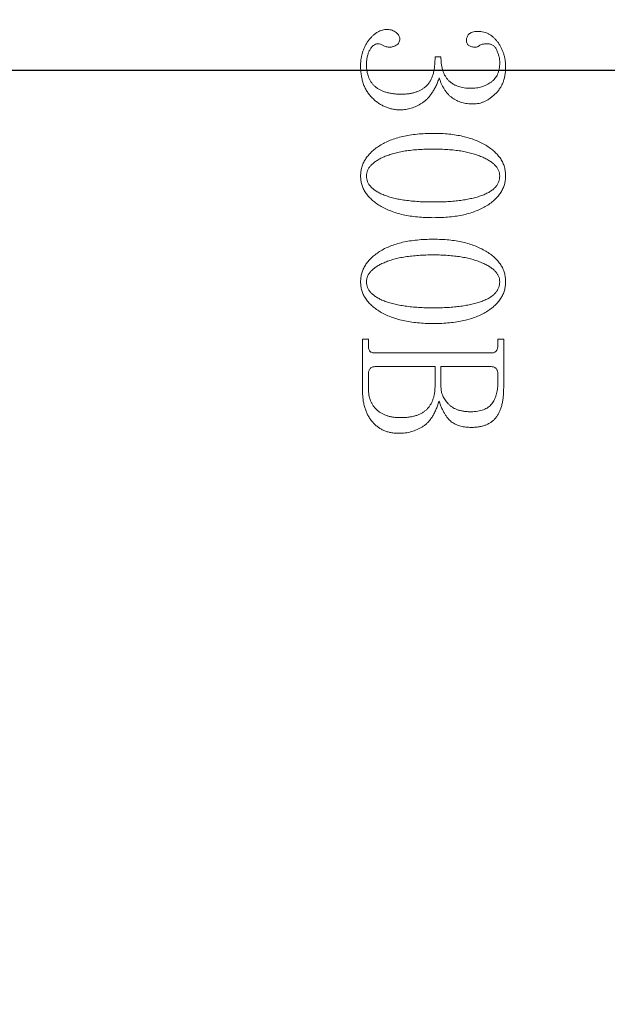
# Model space of a CAD drawing. Header units: millimetres. Extents: x 0 to 658, y -2 to 210.
# Tile 18 of 26: x 212 to 216, y 114 to 121. Entities that reach past the tile are written whole.
import ezdxf

# ---------------------------------------------------------------- set-up
doc = ezdxf.new("R2010")
doc.units = ezdxf.units.MM
doc.layers.add('图框', color=7, linetype='Continuous')
doc.styles.add('SLDTEXTSTYLE0', font='TXT', dxfattribs={"width": 0.7})
doc.dimstyles.new('SLDDIMSTYLE2', dxfattribs={"dimtxt": 3.5, "dimasz": 4.08, "dimexe": 0, "dimexo": 0.0625, "dimgap": 0.875, "dimtad": 2, "dimlfac": 5, "dimrnd": 1e-09, "dimzin": 12, "dimdsep": 46, "dimtxsty": 'SLDTEXTSTYLE0', "dimsah": 1, "dimcen": 0.09, "dimadec": 0, "dimazin": 3, "dimtfac": 1, "dimtmove": 0, "dimatfit": 0, "dimfxl": 0, "dimfrac": 2, "dimtolj": 1, "dimtzin": 12, "dimarcsym": 0})

# ---------------------------------------------------------------- blocks, each defined once
blk = doc.blocks.new('_D_60')
at = {"layer": '图框'}
for p, q in [((208.105, 129.4474), (208.105, 135.7974)), ((224.5781, 129.4474), (206.105, 129.4474)), ((208.105, 129.4474), (208.105, 120.4474)), ((224.5781, 120.4474), (206.105, 120.4474)), ((208.105, 120.4474), (208.105, 114.0974))]:
    blk.add_line(p, q, dxfattribs=at)
for points in [[(208.105, 129.4474), (208.613, 133.5274), (207.597, 133.5274)], [(208.105, 120.4474), (207.597, 116.3674), (208.613, 116.3674)]]:
    blk.add_solid(points, dxfattribs=at)
at = {"layer": '图框', "insert": (203.5933, 124.2551), "char_height": 3.5, "attachment_point": 1, "rotation": 90, "style": 'SLDTEXTSTYLE0'}
blk.add_mtext('45', dxfattribs=at)
blk = doc.blocks.new('_D_61')
at = {"layer": '图框'}
for p, q in [((208.105, 120.4474), (208.105, 126.7974)), ((224.5781, 120.4474), (206.105, 120.4474)), ((208.105, 111.4474), (208.105, 120.4474)), ((224.5781, 111.4474), (206.105, 111.4474)), ((208.105, 111.4474), (208.105, 105.0974))]:
    blk.add_line(p, q, dxfattribs=at)
for points in [[(208.105, 120.4474), (208.613, 124.5274), (207.597, 124.5274)], [(208.105, 111.4474), (207.597, 107.3674), (208.613, 107.3674)]]:
    blk.add_solid(points, dxfattribs=at)
at = {"layer": '图框', "insert": (203.5933, 114.2484), "char_height": 3.5, "attachment_point": 1, "rotation": 90, "style": 'SLDTEXTSTYLE0'}
blk.add_mtext('45', dxfattribs=at)

msp = doc.modelspace()

# ---------------------------------------------------------------- linework, layer by layer
at = {"color": 7, "linetype": 'Continuous', "lineweight": 15}
for p, q in [((214.8641619, 120.54465101), (214.90582853, 120.54465101)), ((214.350273, 118.17941651), (214.350273, 118.54465143)), ((214.350273, 118.54465143), (214.39193963, 118.54465143)), ((214.39193963, 118.54465143), (214.39193963, 118.49886016)), ((215.30860691, 118.54465143), (215.35027354, 118.54465143)), ((215.30860691, 118.50580559), (215.30860691, 118.54465143)), ((215.35027354, 118.54465143), (215.35027354, 118.19938109)), ((214.43816303, 118.4474288), (215.26238202, 118.4474288)), ((214.8641619, 118.35020617), (214.43751185, 118.35020617)), ((214.8641619, 118.21847842), (214.8641619, 118.35020617)), ((214.90582853, 118.35020617), (214.90582853, 118.20459054)), ((215.26259958, 118.35020617), (214.90582853, 118.35020617)), ((214.39193963, 118.29855726), (214.39193963, 118.1954755)), ((215.30860691, 118.23258535), (215.30860691, 118.29985962))]:
    msp.add_line(p, q, dxfattribs=at)
for points, knots in [([(214.33638409, 120.48084875), (214.33651425, 120.48953989), (214.33676988, 120.50660844), (214.33987073, 120.53166011), (214.34391424, 120.55592583), (214.35069694, 120.57910284), (214.35852019, 120.60159058), (214.36868009, 120.62292527), (214.38040598, 120.6434075), (214.39378701, 120.66276413), (214.40822316, 120.68063119), (214.42381656, 120.69605593), (214.43952884, 120.70948244), (214.456081, 120.72018307), (214.4730031, 120.72889034), (214.49077295, 120.73457843), (214.50887438, 120.73860086), (214.52118543, 120.73893019), (214.52735631, 120.73909527)], [0, 0, 0, 0, 0.07366069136, 0.14466235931, 0.21385725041, 0.28203290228, 0.3491766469, 0.41559333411, 0.48210063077, 0.54914901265, 0.61497655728, 0.67657741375, 0.73494042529, 0.78990248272, 0.84340361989, 0.8957850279, 0.94776249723, 1, 1, 1, 1]), ([(214.52735631, 120.73909527), (214.53303044, 120.73888745), (214.54410556, 120.73848179), (214.56006039, 120.73402698), (214.57505347, 120.72741977), (214.58811678, 120.71774951), (214.59946178, 120.70743129), (214.60772138, 120.69631139), (214.6132605, 120.68518218), (214.61387186, 120.67744451), (214.61416187, 120.67377409)], [0, 0, 0, 0, 0.1435545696, 0.2801990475, 0.4173354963, 0.5568454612, 0.6905504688, 0.8046912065, 0.907354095, 1, 1, 1, 1]), ([(215.08638409, 120.66400847), (215.08659085, 120.66772164), (215.08700438, 120.67514798), (215.09045747, 120.68599534), (215.09603683, 120.69630095), (215.10361093, 120.70627474), (215.11438749, 120.71506985), (215.12895432, 120.72133196), (215.14708921, 120.7244569), (215.16023044, 120.72494349), (215.16733027, 120.72520638)], [0, 0, 0, 0, 0.0971486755, 0.194297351, 0.295220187, 0.40329667, 0.5205446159, 0.6554788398, 0.8138650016, 1, 1, 1, 1]), ([(215.16733027, 120.72520638), (215.17443087, 120.72492433), (215.18835601, 120.72437119), (215.20876368, 120.7209583), (215.22799156, 120.71468126), (215.24646398, 120.70646064), (215.26383529, 120.69556496), (215.28002344, 120.68207363), (215.29527978, 120.66634341), (215.30936018, 120.64842686), (215.32235741, 120.6291333), (215.33332936, 120.60858372), (215.34295291, 120.58753826), (215.3508956, 120.56573559), (215.35659702, 120.54307943), (215.36101081, 120.51983206), (215.36367946, 120.49581246), (215.36399944, 120.47955333), (215.36416187, 120.47130013)], [0, 0, 0, 0, 0.0597687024, 0.1172137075, 0.1734295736, 0.229553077, 0.2869819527, 0.3453611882, 0.4064908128, 0.4710436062, 0.5368894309, 0.6019909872, 0.6668301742, 0.7315291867, 0.7969373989, 0.8632011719, 0.9305603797, 1, 1, 1, 1]), ([(214.45877992, 120.63753277), (214.45309378, 120.63699403), (214.44167181, 120.63591185), (214.42587609, 120.62653779), (214.41183012, 120.61221941), (214.40033185, 120.59268491), (214.39059111, 120.57042331), (214.38338656, 120.54630098), (214.37894031, 120.52101548), (214.37835015, 120.5037258), (214.37805075, 120.49495465)], [0, 0, 0, 0, 0.0950270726, 0.1908842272, 0.301025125, 0.4300161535, 0.5695141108, 0.7092666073, 0.8525093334, 1, 1, 1, 1]), ([(214.54515145, 120.61409527), (214.54050457, 120.6141592), (214.5315048, 120.61428301), (214.51870251, 120.61696753), (214.50667721, 120.62012289), (214.49334184, 120.62726744), (214.47813948, 120.63574775), (214.46489402, 120.63696903), (214.45877992, 120.63753277)], [0, 0, 0, 0, 0.15365641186, 0.29759126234, 0.43266182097, 0.5635147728, 0.79851861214, 1, 1, 1, 1]), ([(214.61416187, 120.67377409), (214.61396787, 120.668651), (214.61360181, 120.65898413), (214.60820878, 120.64582852), (214.59996678, 120.63477777), (214.58834345, 120.62731125), (214.57633536, 120.62173685), (214.56499111, 120.61759117), (214.55477068, 120.61468943), (214.54820542, 120.61428391), (214.54515145, 120.61409527)], [0, 0, 0, 0, 0.1506026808, 0.284174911, 0.4139180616, 0.5522932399, 0.6873158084, 0.8058351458, 0.90967999, 1, 1, 1, 1]), ([(215.14975214, 120.61409527), (215.14518469, 120.61418879), (215.1364264, 120.61436812), (215.1240272, 120.61657885), (215.1130363, 120.62000853), (215.10347427, 120.62473878), (215.09541928, 120.63129668), (215.09019086, 120.64058087), (215.08688165, 120.65163002), (215.08655675, 120.6597128), (215.08638409, 120.66400847)], [0, 0, 0, 0, 0.14808999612, 0.28396854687, 0.40723160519, 0.5206414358, 0.62887770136, 0.73840510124, 0.8609729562, 1, 1, 1, 1]), ([(215.23612367, 120.63753277), (215.22916484, 120.63746788), (215.21665215, 120.63735119), (215.20001757, 120.63521066), (215.18720649, 120.63214045), (215.17877214, 120.62634237), (215.17290496, 120.62022307), (215.16555622, 120.61702564), (215.15797842, 120.61430028), (215.15252897, 120.61416447), (215.14975214, 120.61409527)], [0, 0, 0, 0, 0.2271089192, 0.4083647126, 0.5490115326, 0.6513181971, 0.7385189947, 0.8231161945, 0.9098670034, 1, 1, 1, 1]), ([(215.3224952, 120.50320118), (215.32221502, 120.51015985), (215.32164225, 120.52438551), (215.31779147, 120.54600819), (215.31136803, 120.56829075), (215.30414447, 120.58695851), (215.2972952, 120.60161421), (215.29091785, 120.61116855), (215.28397246, 120.61950185), (215.27578913, 120.62593763), (215.26710169, 120.63127239), (215.25749945, 120.63505138), (215.24707296, 120.63721749), (215.2398231, 120.63742625), (215.23612367, 120.63753277)], [0, 0, 0, 0, 0.1179656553, 0.2411578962, 0.371210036, 0.5105958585, 0.5802536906, 0.644882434, 0.704876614, 0.7632957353, 0.8205051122, 0.8772127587, 0.9373446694, 1, 1, 1, 1]), ([(214.61806812, 120.16965083), (214.6088645, 120.16988291), (214.59073385, 120.17034011), (214.5640263, 120.17452163), (214.53804528, 120.18060328), (214.51301918, 120.18999662), (214.48860863, 120.20134069), (214.46532132, 120.21574635), (214.44255371, 120.23220502), (214.42111807, 120.25146366), (214.40098462, 120.27270198), (214.38391361, 120.29668014), (214.36890066, 120.32233705), (214.35714788, 120.35027847), (214.34760237, 120.38001674), (214.34137847, 120.41185537), (214.33698845, 120.4456431), (214.33658925, 120.46889761), (214.33638409, 120.48084875)], [0, 0, 0, 0, 0.0587154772, 0.1156664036, 0.1722303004, 0.2287696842, 0.2859914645, 0.3438083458, 0.4032942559, 0.4651166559, 0.527529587, 0.589697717, 0.6525923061, 0.7169301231, 0.7828010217, 0.8516341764, 0.9237507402, 1, 1, 1, 1]), ([(214.37805075, 120.49495465), (214.378166, 120.48633524), (214.37839049, 120.46954492), (214.38160826, 120.44524513), (214.38622909, 120.42253443), (214.39299804, 120.40149688), (214.40170704, 120.38217068), (214.41208464, 120.36428322), (214.42490645, 120.34846393), (214.43925383, 120.33388095), (214.45591421, 120.3213047), (214.4745978, 120.31041373), (214.49526158, 120.30098736), (214.51827209, 120.29376351), (214.54323644, 120.28796879), (214.57026128, 120.28353903), (214.59936676, 120.28130562), (214.61943935, 120.28094687), (214.62978687, 120.28076194)], [0, 0, 0, 0, 0.0681347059, 0.1327240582, 0.193553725, 0.2512816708, 0.3071180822, 0.3609965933, 0.4143498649, 0.467761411, 0.5224692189, 0.5789006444, 0.6385726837, 0.7017291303, 0.7693258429, 0.8412003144, 0.9181380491, 1, 1, 1, 1]), ([(214.62978687, 120.28076194), (214.63840232, 120.28091686), (214.65516825, 120.28121835), (214.6796897, 120.2839062), (214.70292611, 120.2881794), (214.72494078, 120.29425255), (214.74565837, 120.30207292), (214.76508108, 120.31164451), (214.78317424, 120.32300342), (214.80011564, 120.33606778), (214.81561538, 120.35153689), (214.82864128, 120.37036801), (214.83976481, 120.39211779), (214.84873271, 120.41685138), (214.85565993, 120.44456704), (214.8605116, 120.47521065), (214.86355977, 120.50892717), (214.8639557, 120.53241875), (214.86416187, 120.54465083)], [0, 0, 0, 0, 0.0634694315, 0.1235133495, 0.1815381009, 0.237407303, 0.2915616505, 0.3444846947, 0.3966942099, 0.448729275, 0.5018773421, 0.5573381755, 0.616701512, 0.6814628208, 0.7507600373, 0.8269142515, 0.9098741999, 1, 1, 1, 1]), ([(214.90582853, 120.54465083), (214.90598155, 120.53545699), (214.9062774, 120.51768105), (214.90893269, 120.49192825), (214.91316596, 120.46802256), (214.91928085, 120.44594104), (214.92696513, 120.42560584), (214.93683551, 120.40733934), (214.94819221, 120.39082699), (214.96123326, 120.37622262), (214.97600812, 120.36355401), (214.99206812, 120.35246587), (215.00959449, 120.34304115), (215.02854328, 120.33549605), (215.0488235, 120.32961173), (215.07041958, 120.32561115), (215.093331, 120.32286847), (215.10908961, 120.32257807), (215.11720006, 120.32242861)], [0, 0, 0, 0, 0.0785796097, 0.1519307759, 0.2210733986, 0.2858906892, 0.3475634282, 0.4064963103, 0.4629363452, 0.5185572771, 0.5733608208, 0.6289404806, 0.6851088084, 0.7431029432, 0.8029917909, 0.8653337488, 0.9306916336, 1, 1, 1, 1]), ([(215.11720006, 120.32242861), (215.13047581, 120.32298925), (215.15648268, 120.32408755), (215.19422141, 120.33216088), (215.22923383, 120.34613624), (215.25611713, 120.36195395), (215.27558903, 120.37728598), (215.28813958, 120.39081973), (215.29874434, 120.40579978), (215.30759324, 120.42231275), (215.31424468, 120.44037591), (215.31896719, 120.45996921), (215.32215652, 120.481034), (215.32238007, 120.49566558), (215.3224952, 120.50320118)], [0, 0, 0, 0, 0.1288227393, 0.2523605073, 0.3724517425, 0.4933572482, 0.553781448, 0.6124040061, 0.6718285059, 0.7315137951, 0.7937270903, 0.8581020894, 0.9269192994, 1, 1, 1, 1]), ([(215.36416187, 120.47130013), (215.36397932, 120.46166837), (215.36362257, 120.442845), (215.36008291, 120.41537298), (215.35423527, 120.38943757), (215.34612473, 120.36496651), (215.33603515, 120.34175017), (215.32306176, 120.32025762), (215.3080423, 120.30015956), (215.29097037, 120.28188148), (215.27255137, 120.26556003), (215.25382751, 120.25104429), (215.23483167, 120.23864672), (215.21531845, 120.22889092), (215.19565675, 120.22105957), (215.17570422, 120.21526012), (215.15543347, 120.21196156), (215.14180629, 120.21153213), (215.1349952, 120.2113175)], [0, 0, 0, 0, 0.0751862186, 0.1469365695, 0.2158695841, 0.2825027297, 0.3480055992, 0.4131101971, 0.4780749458, 0.5436289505, 0.6080411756, 0.6700734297, 0.7285219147, 0.7848602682, 0.8401436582, 0.8936076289, 0.9468233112, 1, 1, 1, 1]), ([(214.89389277, 120.3957793), (214.88995473, 120.3852459), (214.88232011, 120.36482493), (214.86937861, 120.33588309), (214.85514172, 120.30972535), (214.84026423, 120.28599372), (214.82439765, 120.26483958), (214.80765533, 120.24619564), (214.78982382, 120.2302446), (214.76515323, 120.21296937), (214.73361728, 120.19595727), (214.6952421, 120.18088512), (214.65671105, 120.17150479), (214.6308488, 120.17026401), (214.61806812, 120.16965083)], [0, 0, 0, 0, 0.0881352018, 0.1708664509, 0.2482484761, 0.3213951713, 0.3902304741, 0.4552615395, 0.5175115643, 0.5772956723, 0.6909698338, 0.797424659, 0.8998907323, 1, 1, 1, 1]), ([(215.1349952, 120.2113175), (215.12775524, 120.21141779), (215.11353047, 120.21161484), (215.0926532, 120.21389939), (215.07263847, 120.21733764), (215.05337608, 120.22208442), (215.03497662, 120.22842391), (215.01726842, 120.23596919), (215.00055893, 120.24517008), (214.98460703, 120.25560914), (214.96951601, 120.26754022), (214.9557215, 120.28129295), (214.94275135, 120.29642116), (214.93078828, 120.31316371), (214.92004509, 120.33161074), (214.91022111, 120.35156358), (214.90127941, 120.372991), (214.89639063, 120.38807324), (214.89389277, 120.3957793)], [0, 0, 0, 0, 0.06597233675, 0.12961982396, 0.1911977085, 0.2510131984, 0.31023691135, 0.36842361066, 0.42626176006, 0.48387391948, 0.54206061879, 0.60128066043, 0.66114701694, 0.7235456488, 0.78857528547, 0.85551927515, 0.92617954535, 1, 1, 1, 1]), ([(214.33638409, 119.70155187), (214.33680252, 119.71200218), (214.33762973, 119.73266151), (214.34419924, 119.76290099), (214.35462956, 119.79200314), (214.36983331, 119.81953871), (214.38898865, 119.84593674), (214.41240943, 119.8708839), (214.43999258, 119.89463553), (214.4716757, 119.91686941), (214.5071689, 119.93727966), (214.54650188, 119.95477711), (214.58919469, 119.96971854), (214.63532295, 119.98206726), (214.68493791, 119.99155265), (214.73800796, 119.99809701), (214.79450299, 120.00235722), (214.83333772, 120.00277123), (214.85331117, 120.00298416)], [0, 0, 0, 0, 0.0473331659, 0.0935735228, 0.1396309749, 0.187025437, 0.2356284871, 0.2871368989, 0.3417685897, 0.4003586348, 0.4623436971, 0.527068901, 0.5952061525, 0.6671925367, 0.7433361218, 0.8239900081, 0.9094746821, 1, 1, 1, 1]), ([(214.85331117, 120.00298416), (214.87190789, 120.0027369), (214.90827593, 120.00225336), (214.96147775, 119.99840417), (215.0119368, 119.99155205), (215.05972785, 119.98274066), (215.10459723, 119.97058685), (215.14688166, 119.95648951), (215.18631502, 119.93920998), (215.22276628, 119.91964488), (215.25583461, 119.89813033), (215.28456395, 119.87461929), (215.30929147, 119.84979783), (215.32935462, 119.82322236), (215.34518125, 119.79511143), (215.3558979, 119.76522516), (215.36304426, 119.7339335), (215.36378599, 119.71244261), (215.36416187, 119.70155187)], [0, 0, 0, 0, 0.0850839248, 0.1663915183, 0.2438603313, 0.3179900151, 0.3885592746, 0.4563826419, 0.5217467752, 0.5852751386, 0.6454945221, 0.7019430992, 0.7548371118, 0.8054103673, 0.8538562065, 0.9018145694, 0.9502434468, 1, 1, 1, 1]), ([(214.85331117, 119.89187305), (214.8350067, 119.89171481), (214.7994633, 119.89140755), (214.74769997, 119.88879767), (214.69913987, 119.88442914), (214.65367651, 119.87881708), (214.61149958, 119.87085039), (214.57227145, 119.86175379), (214.5362851, 119.8504191), (214.50346076, 119.83774988), (214.47432257, 119.82364013), (214.44860964, 119.80913466), (214.42723558, 119.79309836), (214.40931477, 119.77668452), (214.39542732, 119.75918622), (214.38532734, 119.74083662), (214.37918823, 119.72146952), (214.37842908, 119.70817648), (214.37805075, 119.70155187)], [0, 0, 0, 0, 0.0994786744, 0.1931665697, 0.2815818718, 0.3644324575, 0.4420050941, 0.5147628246, 0.5831523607, 0.6468883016, 0.7057948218, 0.7589976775, 0.8070405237, 0.8507081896, 0.8907416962, 0.9278602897, 0.9640490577, 1, 1, 1, 1]), ([(215.3224952, 119.70155187), (215.32213443, 119.70818118), (215.32140932, 119.72150528), (215.31497582, 119.74085334), (215.30466945, 119.75919017), (215.2905534, 119.77675127), (215.27216993, 119.7931524), (215.25016727, 119.80912254), (215.22382278, 119.82363645), (215.19408931, 119.83770307), (215.16090603, 119.85034662), (215.12493487, 119.86170133), (215.08614776, 119.87080943), (215.04484457, 119.87878968), (215.00075494, 119.88439635), (214.95400652, 119.88879782), (214.90455588, 119.89139772), (214.8706753, 119.89171199), (214.85331117, 119.89187305)], [0, 0, 0, 0, 0.03639902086, 0.07315755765, 0.11093012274, 0.15171005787, 0.19650584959, 0.24611026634, 0.30101193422, 0.3617307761, 0.42700324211, 0.49624515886, 0.5691356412, 0.64611019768, 0.72762537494, 0.813575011, 0.90445539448, 1, 1, 1, 1]), ([(214.85331117, 119.40576194), (214.83377239, 119.405994), (214.79573898, 119.40644571), (214.74026021, 119.4104626), (214.68796706, 119.41671227), (214.63895871, 119.42622412), (214.59300447, 119.4376534), (214.55037899, 119.45239726), (214.51066398, 119.46903613), (214.47474005, 119.48892164), (214.44234329, 119.51038222), (214.41430024, 119.53376273), (214.38997189, 119.55797046), (214.37058309, 119.58413), (214.35496226, 119.61139077), (214.34448804, 119.64035149), (214.337547, 119.67048113), (214.33677543, 119.69109595), (214.33638409, 119.70155187)], [0, 0, 0, 0, 0.0890963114, 0.1734313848, 0.2535521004, 0.3291240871, 0.4009774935, 0.4693124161, 0.5346369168, 0.5970900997, 0.6562903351, 0.711582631, 0.7633724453, 0.8123963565, 0.8596603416, 0.9061113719, 0.9523792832, 1, 1, 1, 1]), ([(214.37805075, 119.70155187), (214.37841779, 119.69449376), (214.37914608, 119.68048887), (214.38527901, 119.66018478), (214.39530075, 119.64118472), (214.40920854, 119.62342909), (214.42713862, 119.60717239), (214.4486838, 119.59185833), (214.47420519, 119.5778544), (214.50354986, 119.56522128), (214.53632327, 119.55375134), (214.57238442, 119.54389816), (214.61148788, 119.53539707), (214.65376377, 119.52885738), (214.69913828, 119.52340268), (214.74771205, 119.51951846), (214.79947368, 119.5174562), (214.83500796, 119.51707131), (214.85331117, 119.51687305)], [0, 0, 0, 0, 0.0382874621, 0.0759710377, 0.1141190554, 0.1544499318, 0.1978363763, 0.2451697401, 0.29777386, 0.355678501, 0.4185752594, 0.48627654, 0.5586630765, 0.6358778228, 0.7186062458, 0.8069283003, 0.900551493, 1, 1, 1, 1]), ([(215.36416187, 119.70155187), (215.36374403, 119.69110238), (215.36292085, 119.6705155), (215.35637067, 119.64030716), (215.34570632, 119.61151331), (215.3306792, 119.5841228), (215.31166182, 119.55806415), (215.28801457, 119.53368057), (215.26040081, 119.51046372), (215.22865966, 119.48890039), (215.1934115, 119.46910389), (215.15441333, 119.45229379), (215.11231385, 119.43767167), (215.06673431, 119.4261874), (215.01807343, 119.41673883), (214.96607598, 119.41044362), (214.91081091, 119.40644381), (214.87284985, 119.40599364), (214.85331117, 119.40576194)], [0, 0, 0, 0, 0.0479777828, 0.0945226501, 0.141321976, 0.1886191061, 0.2376153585, 0.2890997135, 0.3442965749, 0.4031153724, 0.4651643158, 0.5297587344, 0.5979773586, 0.6697257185, 0.7455379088, 0.8255997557, 0.9102356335, 1, 1, 1, 1]), ([(214.85331117, 119.51687305), (214.8706744, 119.51697793), (214.90454725, 119.51718254), (214.95398676, 119.51935132), (215.00073257, 119.52308132), (215.04477549, 119.52791357), (215.08609776, 119.53449352), (215.12481102, 119.54218492), (215.16083903, 119.55146994), (215.19403066, 119.5621836), (215.22389357, 119.57443198), (215.25019284, 119.58792282), (215.27232025, 119.60322598), (215.29072962, 119.61970059), (215.3049331, 119.63801975), (215.31507372, 119.6578766), (215.32147213, 119.67924316), (215.32215148, 119.69405687), (215.3224952, 119.70155187)], [0, 0, 0, 0, 0.0950528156, 0.1854327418, 0.2708433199, 0.3517502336, 0.4279266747, 0.4998459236, 0.5677554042, 0.63150026, 0.6906297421, 0.7443035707, 0.7929692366, 0.8375371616, 0.8790440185, 0.9190716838, 0.9590542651, 1, 1, 1, 1]), ([(214.33638409, 118.95155187), (214.33680252, 118.96200218), (214.33762973, 118.98266151), (214.34419924, 119.01290099), (214.35462956, 119.04200314), (214.36983331, 119.06953871), (214.38898865, 119.09593674), (214.41240943, 119.1208839), (214.43999258, 119.14463553), (214.4716757, 119.16686941), (214.5071689, 119.18727966), (214.54650188, 119.20477711), (214.58919469, 119.21971854), (214.63532295, 119.23206726), (214.68493791, 119.24155265), (214.73800796, 119.24809701), (214.79450299, 119.25235722), (214.83333772, 119.25277123), (214.85331117, 119.25298416)], [0, 0, 0, 0, 0.0473331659, 0.0935735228, 0.1396309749, 0.187025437, 0.2356284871, 0.2871368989, 0.3417685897, 0.4003586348, 0.4623436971, 0.527068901, 0.5952061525, 0.6671925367, 0.7433361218, 0.8239900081, 0.9094746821, 1, 1, 1, 1]), ([(214.85331117, 119.25298416), (214.87190789, 119.2527369), (214.90827593, 119.25225336), (214.96147775, 119.24840417), (215.0119368, 119.24155205), (215.05972785, 119.23274066), (215.10459723, 119.22058685), (215.14688166, 119.20648951), (215.18631502, 119.18920998), (215.22276628, 119.16964488), (215.25583461, 119.14813033), (215.28456395, 119.12461929), (215.30929147, 119.09979783), (215.32935462, 119.07322236), (215.34518125, 119.04511143), (215.3558979, 119.01522516), (215.36304426, 118.9839335), (215.36378599, 118.96244261), (215.36416187, 118.95155187)], [0, 0, 0, 0, 0.0850839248, 0.1663915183, 0.2438603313, 0.3179900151, 0.3885592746, 0.4563826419, 0.5217467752, 0.5852751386, 0.6454945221, 0.7019430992, 0.7548371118, 0.8054103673, 0.8538562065, 0.9018145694, 0.9502434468, 1, 1, 1, 1]), ([(214.85331117, 119.14187305), (214.8350067, 119.14171481), (214.7994633, 119.14140755), (214.74769997, 119.13879767), (214.69913987, 119.13442914), (214.65367651, 119.12881708), (214.61149958, 119.12085039), (214.57227145, 119.11175379), (214.5362851, 119.1004191), (214.50346076, 119.08774988), (214.47432257, 119.07364013), (214.44860964, 119.05913466), (214.42723558, 119.04309836), (214.40931477, 119.02668452), (214.39542732, 119.00918622), (214.38532734, 118.99083662), (214.37918823, 118.97146952), (214.37842908, 118.95817648), (214.37805075, 118.95155187)], [0, 0, 0, 0, 0.0994786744, 0.1931665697, 0.2815818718, 0.3644324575, 0.4420050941, 0.5147628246, 0.5831523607, 0.6468883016, 0.7057948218, 0.7589976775, 0.8070405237, 0.8507081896, 0.8907416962, 0.9278602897, 0.9640490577, 1, 1, 1, 1]), ([(215.3224952, 118.95155187), (215.32213443, 118.95818118), (215.32140932, 118.97150528), (215.31497582, 118.99085334), (215.30466945, 119.00919017), (215.2905534, 119.02675127), (215.27216993, 119.0431524), (215.25016727, 119.05912254), (215.22382278, 119.07363645), (215.19408931, 119.08770307), (215.16090603, 119.10034662), (215.12493487, 119.11170133), (215.08614776, 119.12080943), (215.04484457, 119.12878968), (215.00075494, 119.13439635), (214.95400652, 119.13879782), (214.90455588, 119.14139772), (214.8706753, 119.14171199), (214.85331117, 119.14187305)], [0, 0, 0, 0, 0.0363990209, 0.0731575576, 0.1109301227, 0.1517100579, 0.1965058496, 0.2461102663, 0.3010119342, 0.3617307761, 0.4270032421, 0.4962451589, 0.5691356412, 0.6461101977, 0.7276253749, 0.813575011, 0.9044553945, 1, 1, 1, 1]), ([(214.85331117, 118.65576194), (214.83377239, 118.655994), (214.79573898, 118.65644571), (214.74026021, 118.6604626), (214.68796706, 118.66671227), (214.63895871, 118.67622412), (214.59300447, 118.6876534), (214.55037899, 118.70239726), (214.51066398, 118.71903613), (214.47474005, 118.73892164), (214.44234329, 118.76038222), (214.41430024, 118.78376273), (214.38997189, 118.80797046), (214.37058309, 118.83413), (214.35496226, 118.86139077), (214.34448804, 118.89035149), (214.337547, 118.92048113), (214.33677543, 118.94109595), (214.33638409, 118.95155187)], [0, 0, 0, 0, 0.0890963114, 0.1734313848, 0.2535521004, 0.3291240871, 0.4009774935, 0.4693124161, 0.5346369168, 0.5970900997, 0.6562903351, 0.711582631, 0.7633724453, 0.8123963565, 0.8596603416, 0.9061113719, 0.9523792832, 1, 1, 1, 1]), ([(214.37805075, 118.95155187), (214.37841779, 118.94449376), (214.37914608, 118.93048887), (214.38527901, 118.91018478), (214.39530075, 118.89118472), (214.40920854, 118.87342909), (214.42713862, 118.85717239), (214.4486838, 118.84185833), (214.47420519, 118.8278544), (214.50354986, 118.81522128), (214.53632327, 118.80375134), (214.57238442, 118.79389816), (214.61148788, 118.78539707), (214.65376377, 118.77885738), (214.69913828, 118.77340268), (214.74771205, 118.76951846), (214.79947368, 118.7674562), (214.83500796, 118.76707131), (214.85331117, 118.76687305)], [0, 0, 0, 0, 0.0382874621, 0.0759710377, 0.1141190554, 0.1544499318, 0.1978363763, 0.2451697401, 0.29777386, 0.355678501, 0.4185752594, 0.48627654, 0.5586630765, 0.6358778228, 0.7186062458, 0.8069283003, 0.900551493, 1, 1, 1, 1]), ([(215.36416187, 118.95155187), (215.36374403, 118.94110238), (215.36292085, 118.9205155), (215.35637067, 118.89030716), (215.34570632, 118.86151331), (215.3306792, 118.8341228), (215.31166182, 118.80806415), (215.28801457, 118.78368057), (215.26040081, 118.76046372), (215.22865966, 118.73890039), (215.1934115, 118.71910389), (215.15441333, 118.70229379), (215.11231385, 118.68767167), (215.06673431, 118.6761874), (215.01807343, 118.66673883), (214.96607598, 118.66044362), (214.91081091, 118.65644381), (214.87284985, 118.65599364), (214.85331117, 118.65576194)], [0, 0, 0, 0, 0.0479777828, 0.0945226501, 0.141321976, 0.1886191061, 0.2376153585, 0.2890997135, 0.3442965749, 0.4031153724, 0.4651643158, 0.5297587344, 0.5979773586, 0.6697257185, 0.7455379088, 0.8255997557, 0.9102356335, 1, 1, 1, 1]), ([(214.85331117, 118.76687305), (214.8706744, 118.76697793), (214.90454725, 118.76718254), (214.95398676, 118.76935132), (215.00073257, 118.77308132), (215.04477549, 118.77791357), (215.08609776, 118.78449352), (215.12481102, 118.79218492), (215.16083903, 118.80146994), (215.19403066, 118.8121836), (215.22389357, 118.82443198), (215.25019284, 118.83792282), (215.27232025, 118.85322598), (215.29072962, 118.86970059), (215.3049331, 118.88801975), (215.31507372, 118.9078766), (215.32147213, 118.92924316), (215.32215148, 118.94405687), (215.3224952, 118.95155187)], [0, 0, 0, 0, 0.0950528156, 0.1854327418, 0.2708433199, 0.3517502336, 0.4279266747, 0.4998459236, 0.5677554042, 0.63150026, 0.6906297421, 0.7443035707, 0.7929692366, 0.8375371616, 0.8790440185, 0.9190716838, 0.9590542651, 1, 1, 1, 1]), ([(214.39193964, 118.4988609), (214.39202202, 118.49443702), (214.3921745, 118.48624861), (214.39432655, 118.47494032), (214.3978555, 118.46568074), (214.40310737, 118.45846736), (214.40993631, 118.45330547), (214.41817445, 118.44994039), (214.42769756, 118.44766238), (214.43453128, 118.44750974), (214.4381636, 118.44742861)], [0, 0, 0, 0, 0.1653742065, 0.3061006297, 0.4287902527, 0.5333119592, 0.6356717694, 0.7448258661, 0.8643675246, 1, 1, 1, 1]), ([(215.26238235, 118.44742861), (215.26601186, 118.447598), (215.27292316, 118.44792056), (215.28255182, 118.45023381), (215.2907491, 118.45426182), (215.2976181, 118.46008518), (215.30264771, 118.46838306), (215.30628016, 118.47878129), (215.30835594, 118.49154709), (215.30851853, 118.50080627), (215.30860631, 118.50580534)], [0, 0, 0, 0, 0.1266394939, 0.2411462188, 0.3427643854, 0.4429930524, 0.5508492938, 0.6770349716, 0.8256294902, 1, 1, 1, 1]), ([(214.43751256, 118.35020638), (214.43395386, 118.35005096), (214.42716364, 118.34975441), (214.41757965, 118.34721338), (214.40950577, 118.34246263), (214.40296549, 118.33608465), (214.39784011, 118.32830639), (214.3945258, 118.31930329), (214.39217994, 118.30930962), (214.39202244, 118.30226189), (214.39193964, 118.29855708)], [0, 0, 0, 0, 0.1364552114, 0.2603649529, 0.3760432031, 0.4918545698, 0.6080975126, 0.7302540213, 0.8582013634, 1, 1, 1, 1]), ([(215.30860631, 118.29985916), (215.30851212, 118.30341629), (215.30833135, 118.31024292), (215.30608405, 118.3200158), (215.30243482, 118.32869806), (215.29737856, 118.33633313), (215.29074526, 118.34245249), (215.28275926, 118.34722364), (215.27309179, 118.3497703), (215.26622994, 118.35005549), (215.26259937, 118.35020638)], [0, 0, 0, 0, 0.1378045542, 0.2644658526, 0.3864689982, 0.5016961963, 0.6168891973, 0.7338808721, 0.8591974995, 1, 1, 1, 1]), ([(214.60656638, 117.87798416), (214.59707941, 117.87824635), (214.57853791, 117.87875879), (214.55136901, 117.88241918), (214.52578282, 117.88895154), (214.50164449, 117.89794009), (214.47889646, 117.90927822), (214.45753245, 117.92314354), (214.43788109, 117.93992932), (214.41967517, 117.95890869), (214.4034938, 117.9802807), (214.38903845, 118.00327206), (214.3770556, 118.02827409), (214.36740534, 118.05507786), (214.35946463, 118.08354879), (214.35417871, 118.11393474), (214.35085388, 118.14606623), (214.35046969, 118.16812312), (214.35027298, 118.17941645)], [0, 0, 0, 0, 0.0637838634, 0.1246603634, 0.1838801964, 0.2409787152, 0.2975339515, 0.3544644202, 0.4117594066, 0.4709312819, 0.5309546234, 0.5916891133, 0.6532534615, 0.7169575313, 0.7830367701, 0.8517297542, 0.9240842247, 1, 1, 1, 1]), ([(214.39193964, 118.19547548), (214.39208156, 118.18758175), (214.39235856, 118.1721747), (214.39523716, 118.14971844), (214.39996198, 118.12863821), (214.40659709, 118.10890736), (214.41466113, 118.09030377), (214.42529502, 118.07334375), (214.43748494, 118.05761012), (214.45142342, 118.04323346), (214.46709752, 118.03033527), (214.48452411, 118.01936462), (214.50337538, 118.00984819), (214.52383566, 118.00245571), (214.54561065, 117.99617845), (214.56898795, 117.99229208), (214.59376895, 117.98953375), (214.61082586, 117.98924407), (214.61958721, 117.98909527)], [0, 0, 0, 0, 0.06784454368, 0.13241967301, 0.19428683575, 0.25329572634, 0.31120934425, 0.36817661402, 0.42491250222, 0.48209668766, 0.53999694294, 0.59900911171, 0.65881578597, 0.72120604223, 0.78579914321, 0.85339516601, 0.9246958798, 1, 1, 1, 1]), ([(214.61958721, 117.98909527), (214.62965127, 117.98922186), (214.64917078, 117.98946738), (214.67741724, 117.99249663), (214.70374968, 117.99657253), (214.72792161, 118.00292171), (214.75015146, 118.01093118), (214.77024596, 118.02093463), (214.78858873, 118.03237887), (214.80450334, 118.04611568), (214.81881892, 118.06133311), (214.83090767, 118.07859021), (214.84122851, 118.09751814), (214.84974045, 118.11823894), (214.85607882, 118.14084871), (214.86093144, 118.16513763), (214.86373975, 118.19121346), (214.86401841, 118.20921294), (214.86416187, 118.21847895)], [0, 0, 0, 0, 0.0783039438, 0.15187265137, 0.22093278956, 0.28553539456, 0.34610514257, 0.40452979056, 0.4599834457, 0.51391522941, 0.56770572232, 0.62223390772, 0.67742103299, 0.73524834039, 0.79619905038, 0.85991950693, 0.92788742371, 1, 1, 1, 1]), ([(214.90582853, 118.20459006), (214.90645375, 118.19431073), (214.90771479, 118.17357767), (214.9182669, 118.14324053), (214.93471564, 118.11384365), (214.9530426, 118.09046872), (214.97121917, 118.07337407), (214.98689608, 118.06170098), (215.00461762, 118.05227146), (215.02397474, 118.04440976), (215.04508407, 118.03803711), (215.06809546, 118.03389944), (215.09283009, 118.03120059), (215.10988612, 118.0309116), (215.11871916, 118.03076194)], [0, 0, 0, 0, 0.1001708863, 0.2020412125, 0.3101804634, 0.4283428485, 0.4903170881, 0.5534758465, 0.6185954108, 0.6857634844, 0.7572856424, 0.8334901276, 0.9137673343, 1, 1, 1, 1]), ([(215.11871916, 118.03076194), (215.12704628, 118.03091168), (215.1430932, 118.03120023), (215.16624468, 118.03387592), (215.18760942, 118.03802518), (215.20697696, 118.04442097), (215.22454708, 118.05215882), (215.24021993, 118.06181796), (215.25391137, 118.07335148), (215.26574889, 118.08659726), (215.27591252, 118.10115768), (215.28453984, 118.11686938), (215.29205411, 118.13352565), (215.29802251, 118.15128754), (215.30285558, 118.17013836), (215.30630125, 118.19001508), (215.30824324, 118.21098892), (215.30848341, 118.22527471), (215.30860631, 118.23258486)], [0, 0, 0, 0, 0.078631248, 0.1515276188, 0.2198749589, 0.2838390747, 0.3437860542, 0.4008641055, 0.45712227, 0.5122824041, 0.5682075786, 0.6244906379, 0.6813843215, 0.7405945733, 0.8012539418, 0.8650645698, 0.9309525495, 1, 1, 1, 1]), ([(215.35027298, 118.19938173), (215.35011562, 118.18787489), (215.34981038, 118.16555342), (215.34720937, 118.13329879), (215.34292197, 118.10334482), (215.33685718, 118.07570225), (215.32920786, 118.05018742), (215.31935017, 118.02714394), (215.30811918, 118.00630636), (215.29498014, 117.98780732), (215.27988535, 117.97168548), (215.26300016, 117.95752738), (215.24399509, 117.94586792), (215.22307483, 117.93624551), (215.20032183, 117.92861956), (215.17553375, 117.92359264), (215.14897786, 117.92019934), (215.13059409, 117.91983755), (215.12110631, 117.91965083)], [0, 0, 0, 0, 0.0830662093, 0.161135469, 0.233444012, 0.3013644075, 0.3652964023, 0.4254384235, 0.4819998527, 0.5359120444, 0.5887536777, 0.6410452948, 0.6945231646, 0.7492014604, 0.8070054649, 0.8673376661, 0.9315336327, 1, 1, 1, 1]), ([(214.89193964, 118.10454666), (214.88843375, 118.09380287), (214.88166474, 118.07305932), (214.87004365, 118.04357827), (214.85689311, 118.01707967), (214.84310376, 117.99296535), (214.82793026, 117.97164369), (214.81161728, 117.95312464), (214.79434376, 117.93715304), (214.76972388, 117.92010945), (214.73705711, 117.90300765), (214.69542103, 117.88886763), (214.65176934, 117.87937488), (214.62180843, 117.8784531), (214.60656638, 117.87798416)], [0, 0, 0, 0, 0.0855305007, 0.1651378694, 0.239574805, 0.3092525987, 0.3751903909, 0.4372547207, 0.4957766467, 0.5527411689, 0.663436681, 0.7735606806, 0.8848032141, 1, 1, 1, 1]), ([(215.12110631, 117.91965083), (215.10798212, 117.92001184), (215.08277423, 117.92070523), (215.04670723, 117.92752847), (215.01432332, 117.93876576), (214.9898697, 117.95197179), (214.97231881, 117.96565508), (214.95973357, 117.97846848), (214.9473604, 117.99347504), (214.93537151, 118.01097095), (214.92406968, 118.0310024), (214.9126463, 118.05321236), (214.90186861, 118.07796102), (214.89532874, 118.09547206), (214.89193964, 118.10454666)], [0, 0, 0, 0, 0.1226889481, 0.2356509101, 0.3418212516, 0.4423994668, 0.4939835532, 0.5494982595, 0.6100715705, 0.6757776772, 0.7476372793, 0.8251250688, 0.9093760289, 1, 1, 1, 1])]:
    msp.add_open_spline(points, degree=3, knots=knots, dxfattribs=at)

# ---------------------------------------------------------------- dimensions: what is measured, and where the dimension line sits
at = {"layer": '图框'}
for p1, picture, middle in [((224.57805075, 129.44742861), '_D_60', (208.10499177, 126.29190148)), ((224.57805075, 111.44742861), '_D_61', (208.10499177, 116.28516495))]:
    dim = msp.add_linear_dim(base=(208.10499177, 120.44742861), p1=p1, p2=(224.57805075, 120.44742861), angle=90, dimstyle='SLDDIMSTYLE2', dxfattribs=at)
    dim.commit()
    dim.dimension.update_dxf_attribs({"geometry": picture, "text_midpoint": middle, "dimtype": 160})

doc.saveas('drawing.dxf')
